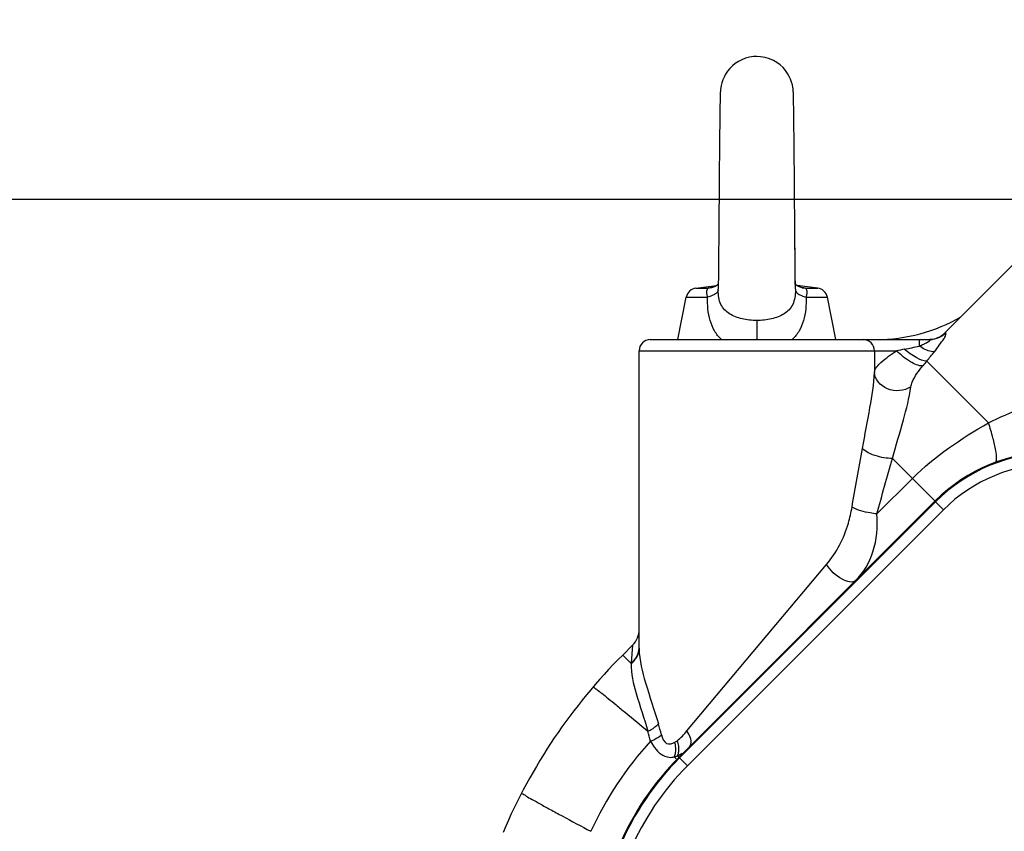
# Model space of a CAD drawing. Header units: millimetres. Extents: x -741 to 6994, y 0 to 4947.
# Tile 69 of 97: x 3385 to 3561, y 2784 to 2929. Entities that reach past the tile are written whole.
import ezdxf

# ---------------------------------------------------------------- set-up
doc = ezdxf.new("R2010")
doc.units = ezdxf.units.MM
doc.header["$LTSCALE"] = 384.676471
doc.layers.get('0').update_dxf_attribs({"linetype": 'CONTINUOUS'})
for name, color, linetype in [('304102000091DXF_CONTINUOUS_LINE', 7, 'CONTINUOUS'), ('304103000034DXF_CONTINUOUS_LINE', 7, 'CONTINUOUS'), ('304106000060DXF_CONTINUOUS_LINE', 7, 'CONTINUOUS'), ('501038000001DXF_CONTINUOUS_LINE', 7, 'CONTINUOUS'), ('运动范围_DXF_CONTINUOUS_LINE', 7, 'CONTINUOUS'), ('运动范围_DXF_DIMENSION', 7, 'CONTINUOUS')]:
    doc.layers.add(name, color=color, linetype=linetype)
doc.styles.get("Standard").update_dxf_attribs({"font": 'txt', "width": 0.7})
doc.dimstyles.new('DIMSTYLE_2', dxfattribs={"dimtxt": 58.823529, "dimasz": 35.294118, "dimexe": 1, "dimexo": 0, "dimgap": 2.5, "dimtad": 1, "dimdsep": 46, "dimtxsty": 'Standard', "dimblk": '_FILLED', "dimblk1": '_FILLED', "dimblk2": '_FILLED', "dimcen": 0.09, "dimclrt": 5, "dimazin": 2, "dimtp": 0.01, "dimtm": 0.01, "dimtfac": 1, "dimtofl": 0, "dimtmove": 0, "dimatfit": 3, "dimldrblk": '_FILLED', "dimfxl": 0, "dimtolj": 1, "dimarcsym": 0})
doc.dimstyles.new('DIMSTYLE_3', dxfattribs={"dimtxt": 58.823529, "dimasz": 35.294118, "dimexe": 1, "dimexo": 0, "dimgap": 2.5, "dimtad": 1, "dimdec": 1, "dimdsep": 46, "dimtxsty": 'Standard', "dimblk": '_FILLED', "dimblk1": '_FILLED', "dimblk2": '_FILLED', "dimcen": 0.09, "dimclrt": 5, "dimazin": 2, "dimtp": 0.01, "dimtm": 0.01, "dimtfac": 1, "dimtdec": 1, "dimtofl": 0, "dimtmove": 0, "dimatfit": 3, "dimldrblk": '_FILLED', "dimfxl": 0, "dimtolj": 1, "dimarcsym": 0})

# ---------------------------------------------------------------- blocks, each defined once
blk = doc.blocks.new('_FILLED')
at = {"color": 0, "linetype": 'ByBlock'}
blk.add_solid([(0, 0), (-1, 0.1667), (-1, -0.1667)], dxfattribs=at)
blk = doc.blocks.new('*D9')
at = {"layer": '运动范围_DXF_DIMENSION', "color": 2, "linetype": 'Continuous', "transparency": 16777216}
for p, q in [((3669.51, 3626.93), (3115.64, 3626.93)), ((3121.52, 3626.93), (3121.52, 3261.93)), ((3121.52, 2896.93), (3121.52, 3261.93)), ((3613.2, 2896.93), (3115.64, 2896.93))]:
    blk.add_line(p, q, dxfattribs=at)
at = {"layer": '运动范围_DXF_DIMENSION', "color": 2, "linetype": 'Continuous', "transparency": 16777216, "xscale": 35.2941176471, "yscale": 35.2941176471, "zscale": 35.2941176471}
for p, rotation in [((3121.52, 3626.93), 90), ((3121.52, 2896.93), 270)]:
    blk.add_blockref('_FILLED', p, dxfattribs=dict(at, rotation=rotation))
blk = doc.blocks.new('*D10')
at = {"layer": '运动范围_DXF_DIMENSION', "color": 2, "linetype": 'Continuous', "transparency": 16777216}
for p, q in [((3613.2, 2896.93), (3115.64, 2896.93)), ((3121.52, 2896.93), (3121.52, 2628.43)), ((3121.52, 2359.93), (3121.52, 2628.43)), ((3425.68, 2359.93), (3115.64, 2359.93))]:
    blk.add_line(p, q, dxfattribs=at)
at = {"layer": '运动范围_DXF_DIMENSION', "color": 2, "linetype": 'Continuous', "transparency": 16777216, "xscale": 35.2941176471, "yscale": 35.2941176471, "zscale": 35.2941176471}
for p, rotation in [((3121.52, 2896.93), 90), ((3121.52, 2359.93), 270)]:
    blk.add_blockref('_FILLED', p, dxfattribs=dict(at, rotation=rotation))
blk = doc.blocks.new('*D18')
at = {"layer": '运动范围_DXF_DIMENSION', "color": 2, "linetype": 'Continuous', "transparency": 16777216}
for p, q in [((2243.27, 2961.21), (1992.34, 2961.21)), ((1998.22, 2961.21), (1998.22, 2660.57)), ((1998.22, 2359.93), (1998.22, 2660.57)), ((3425.68, 2359.93), (1992.34, 2359.93))]:
    blk.add_line(p, q, dxfattribs=at)
at = {"layer": '运动范围_DXF_DIMENSION', "color": 2, "linetype": 'Continuous', "transparency": 16777216, "xscale": 35.2941176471, "yscale": 35.2941176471, "zscale": 35.2941176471}
for p, rotation in [((1998.22, 2961.21), 90), ((1998.22, 2359.93), 270)]:
    blk.add_blockref('_FILLED', p, dxfattribs=dict(at, rotation=rotation))

msp = doc.modelspace()

# ---------------------------------------------------------------- linework, layer by layer
at = {"layer": '304102000091DXF_CONTINUOUS_LINE', "color": 7, "linetype": 'Continuous'}
msp.add_line((3548.36, 2843.146), (3502.621, 2797.407), dxfattribs=at)
at = {"layer": '304102000091DXF_CONTINUOUS_LINE', "color": 9, "linetype": 'Continuous'}
for p, q in [((3548.418, 2843.006), (3502.74, 2797.328)), ((3548.418, 2843.006), (3548.36, 2843.146)), ((3549.832, 2841.592), (3548.418, 2843.006)), ((3549.832, 2841.592), (3504.153, 2795.913)), ((3502.74, 2797.328), (3502.621, 2797.407)), ((3504.153, 2795.913), (3502.739, 2797.327))]:
    msp.add_line(p, q, dxfattribs=at)
for centre, radius, start, end in [((3569.628, 2821.795), 29.996, 90.00037, 134.99963), ((3569.628, 2821.796), 27.996, 89.99985, 135.00015)]:
    msp.add_arc(centre, radius, start, end, dxfattribs=at)
at = {"layer": '304102000091DXF_CONTINUOUS_LINE', "color": 7, "linetype": 'Continuous'}
for centre, major_axis, ratio, start_param, end_param in [((3569.573, 2821.927), (-11.483, 27.721), 0.9998216, -0.392636, 0.392636), ((3537.983, 2762.048), (41.458, -27.964), 0.9998419, 2.949636, 3.3335493)]:
    msp.add_ellipse(centre, major_axis=major_axis, ratio=ratio, start_param=start_param, end_param=end_param, dxfattribs=at)
at = {"layer": '304102000091DXF_CONTINUOUS_LINE', "color": 9, "linetype": 'Continuous'}
for points in [[(3502.74, 2797.328), (3498.243, 2792.831), (3494.556, 2787.364), (3492.07, 2781.51)], [(3504.153, 2795.913), (3499.836, 2791.596), (3496.297, 2786.349), (3493.912, 2780.729)]]:
    msp.add_open_spline(points, degree=3, dxfattribs=at)
at = {"layer": '304103000034DXF_CONTINUOUS_LINE', "color": 7, "linetype": 'Continuous'}
for p, q in [((3550.03, 2873.103), (3667.197, 2990.27)), ((3497.535, 2871.931), (3547.422, 2871.931)), ((3495.535, 2816.905), (3495.535, 2869.931)), ((3492.604, 2815.676), (3494.363, 2817.436))]:
    msp.add_line(p, q, dxfattribs=at)
at = {"layer": '304103000034DXF_CONTINUOUS_LINE', "color": 9, "linetype": 'Continuous'}
for p, q in [((3545.518, 2871.931), (3545.518, 2870.779)), ((3550.235, 2873.118), (3550.03, 2873.103)), ((3495.535, 2869.931), (3541.457, 2869.931)), ((3537.523, 2869.931), (3537.523, 2866.093)), ((3546.847, 2868.106), (3557.86, 2857.093)), ((3548.356, 2843.145), (3540.754, 2850.747)), ((3537.964, 2840.833), (3544.316, 2847.185)), ((3504.061, 2802.13), (3528.991, 2831.808)), ((3494.364, 2817.436), (3494.132, 2814.308)), ((3492.604, 2815.676), (3494.122, 2814.158)), ((3495.535, 2816.905), (3495.536, 2816.743)), ((3494.132, 2814.308), (3494.122, 2814.158))]:
    msp.add_line(p, q, dxfattribs=at)
at = {"layer": '304103000034DXF_CONTINUOUS_LINE', "color": 7, "linetype": 'Continuous'}
for centre, radius, start, end in [((3537.847, 2901.931), 30, 270, 300.23177), ((3497.535, 2869.931), 2, 90, 180), ((3547.202, 2875.931), 4, 273.13379, 314.99154), ((3491.535, 2820.264), 4, 315.00589, 0.00833), ((3563.314, 2744.966), 100, 135.00002, 156.99999)]:
    msp.add_arc(centre, radius, start, end, dxfattribs=at)
at = {"layer": '304103000034DXF_CONTINUOUS_LINE', "color": 9, "linetype": 'Continuous'}
for centre, radius, start, end in [((3535.523, 2869.932), 1.999, 359.98296, 89.98295), ((3583.495, 2669.359), 204.931, 101.44117, 101.83725), ((3670.433, 2766.236), 160.158, 140.50171, 140.89851), ((3424.813, 2781.549), 77.315, 14.92895, 16.4241), ((3443.703, 2786.591), 55.598, 14.27918, 16.16684), ((3543.538, 2758.309), 62.253, 137.57755, 155.39017), ((3499.468, 2798.562), 2.566, 335.8385, 338.45993), ((3500.946, 2800.914), 3.511, 284.24757, 289.26273), ((3500.793, 2801.352), 3.974, 289.26337, 293.72718)]:
    msp.add_arc(centre, radius, start, end, dxfattribs=at)
for points, knots in [([(3546.305, 2871.128), (3546.469, 2871.205), (3546.748, 2871.319), (3547.704, 2871.931), (3547.422, 2871.931)], [0, 0, 0, 0, 0.391149, 1, 1, 1, 1]), ([(3548.224, 2869.768), (3548.821, 2870.493), (3549.564, 2871.69), (3550.222, 2872.484), (3550.329, 2873.125), (3550.235, 2873.118)], [0, 0, 0, 0, 0.7072942, 0.929277, 1, 1, 1, 1]), ([(3546.847, 2868.106), (3546.224, 2868.065), (3544.747, 2868.758), (3543.518, 2869.618), (3542.845, 2870.217)], [0, 0, 0, 0, 0.4095287, 1, 1, 1, 1]), ([(3548.224, 2869.768), (3548.053, 2869.744), (3547.067, 2869.836), (3546.187, 2870.34), (3545.518, 2870.779)], [0, 0, 0, 0, 0.177586, 1, 1, 1, 1]), ([(3537.523, 2866.093), (3537.591, 2866.791), (3539.034, 2868.28), (3540.483, 2869.308), (3541.457, 2869.931)], [0, 0, 0, 0, 0.377766, 1, 1, 1, 1]), ([(3546.145, 2867.247), (3545.374, 2867.189), (3543.616, 2868.084), (3542.182, 2869.168), (3541.457, 2869.931)], [0, 0, 0, 0, 0.4233867, 1, 1, 1, 1]), ([(3544.007, 2863.496), (3544.046, 2863.794), (3544.525, 2865.183), (3545.421, 2866.356), (3546.145, 2867.247)], [0, 0, 0, 0, 0.2077814, 1, 1, 1, 1]), ([(3535.382, 2852.529), (3535.83, 2854.953), (3536.672, 2859.447), (3537.436, 2863.981), (3537.523, 2866.093)], [0, 0, 0, 0, 0.5383505, 1, 1, 1, 1]), ([(3544.007, 2863.496), (3542.823, 2862.747), (3539.768, 2862.4), (3537.552, 2864.853), (3537.522, 2866.093)], [0, 0, 0, 0, 0.5305151, 1, 1, 1, 1]), ([(3540.754, 2850.747), (3541.394, 2853.039), (3542.588, 2857.253), (3543.747, 2861.505), (3544.007, 2863.496)], [0, 0, 0, 0, 0.5424275, 1, 1, 1, 1]), ([(3559.06, 2850.03), (3559.268, 2850.108), (3559.343, 2851.039), (3559.148, 2852.353), (3558.644, 2854.583), (3558.152, 2856.193), (3557.86, 2857.093)], [0, 0, 0, 0, 0.091521, 0.2977858, 0.6101398, 1, 1, 1, 1]), ([(3540.754, 2850.747), (3539.709, 2850.716), (3537.814, 2851.06), (3535.961, 2851.875), (3535.382, 2852.529)], [0, 0, 0, 0, 0.5450755, 1, 1, 1, 1]), ([(3528.991, 2831.808), (3530.776, 2833.934), (3532.555, 2837.409), (3533.358, 2841.079), (3533.517, 2842.046)], [0, 0, 0, 0, 0.7391357, 1, 1, 1, 1]), ([(3537.964, 2840.833), (3537.549, 2840.874), (3536.03, 2841.102), (3534.495, 2841.491), (3533.517, 2842.046)], [0, 0, 0, 0, 0.2702756, 1, 1, 1, 1]), ([(3534.192, 2828.98), (3535.591, 2830.379), (3537.844, 2834.213), (3538.092, 2838.568), (3537.964, 2840.833)], [0, 0, 0, 0, 0.4657508, 1, 1, 1, 1]), ([(3534.191, 2828.98), (3533.622, 2828.411), (3530.989, 2829.309), (3529.686, 2830.736), (3528.991, 2831.808)], [0, 0, 0, 0, 0.3863356, 1, 1, 1, 1]), ([(3495.536, 2816.743), (3495.566, 2814.707), (3496.748, 2810.186), (3498.249, 2805.866), (3498.973, 2803.409)], [0, 0, 0, 0, 0.4429385, 1, 1, 1, 1]), ([(3494.122, 2814.158), (3494.05, 2812.354), (3495.074, 2808.226), (3496.461, 2804.337), (3497.102, 2802.072)], [0, 0, 0, 0, 0.4340275, 1, 1, 1, 1]), ([(3487.32, 2809.964), (3487.368, 2810.02), (3487.675, 2809.689), (3488.13, 2809.473), (3488.994, 2808.733), (3490.108, 2807.868), (3491.522, 2806.706), (3493.886, 2804.764), (3495.773, 2803.187), (3497.102, 2802.072)], [0, 0, 0, 0, 0.0176493, 0.0688336, 0.1529749, 0.2686868, 0.4139372, 0.5862767, 1, 1, 1, 1]), ([(3497.102, 2802.072), (3497.295, 2802.164), (3497.973, 2802.523), (3498.611, 2802.988), (3498.973, 2803.409)], [0, 0, 0, 0, 0.2780273, 1, 1, 1, 1]), ([(3504.514, 2799.302), (3504.642, 2799.43), (3505.078, 2800.394), (3504.505, 2801.444), (3504.061, 2802.13)], [0, 0, 0, 0, 0.1814191, 1, 1, 1, 1]), ([(3497.583, 2800.304), (3497.777, 2800.385), (3498.462, 2800.698), (3499.118, 2801.098), (3499.518, 2801.467)], [0, 0, 0, 0, 0.2785409, 1, 1, 1, 1]), ([(3497.583, 2800.304), (3497.8, 2799.906), (3498.548, 2798.652), (3499.861, 2797.514), (3500.893, 2797.43)], [0, 0, 0, 0, 0.3046925, 1, 1, 1, 1]), ([(3499.518, 2801.467), (3499.673, 2800.884), (3500.116, 2799.545), (3501.484, 2799.857), (3501.907, 2800.111)], [0, 0, 0, 0, 0.5497038, 1, 1, 1, 1]), ([(3501.907, 2800.111), (3501.984, 2800.158), (3502.136, 2800.257), (3502.283, 2800.365), (3502.356, 2800.421)], [0, 0, 0, 0, 0.493582, 1, 1, 1, 1]), ([(3502.137, 2797.153), (3502.093, 2797.204), (3501.985, 2797.325), (3501.874, 2797.443), (3501.81, 2797.511)], [0, 0, 0, 0, 0.4192916, 1, 1, 1, 1]), ([(3502.574, 2797.496), (3502.55, 2797.527), (3502.49, 2797.601), (3502.428, 2797.672), (3502.392, 2797.713)], [0, 0, 0, 0, 0.4187693, 1, 1, 1, 1]), ([(3474.58, 2791.077), (3474.542, 2791.003), (3475.028, 2790.827), (3475.447, 2790.439), (3476.596, 2789.85), (3477.977, 2789.049), (3479.793, 2788.065), (3482.804, 2786.43), (3485.231, 2785.139), (3486.939, 2784.233)], [0, 0, 0, 0, 0.0178145, 0.0696004, 0.1546178, 0.2712601, 0.4171927, 0.5896111, 1, 1, 1, 1])]:
    msp.add_open_spline(points, degree=3, knots=knots, dxfattribs=at)
for points in [[(3550.235, 2873.118), (3549.523, 2872.391), (3548.44, 2871.931), (3547.422, 2871.931)], [(3542.845, 2870.217), (3543.737, 2870.398), (3544.631, 2870.572), (3545.518, 2870.779)], [(3545.518, 2870.779), (3545.783, 2870.89), (3546.046, 2871.005), (3546.305, 2871.128)], [(3546.847, 2868.106), (3547.304, 2868.662), (3547.766, 2869.213), (3548.224, 2869.768)], [(3557.86, 2857.093), (3561.739, 2859.068), (3565.939, 2860.552), (3570.233, 2861.268)], [(3544.316, 2847.185), (3548.271, 2851.141), (3553.004, 2854.316), (3557.86, 2857.093)], [(3533.517, 2842.046), (3534.094, 2845.548), (3534.738, 2849.038), (3535.382, 2852.529)], [(3537.964, 2840.833), (3538.847, 2844.151), (3539.801, 2847.449), (3540.754, 2850.747)], [(3494.122, 2814.158), (3494.917, 2814.735), (3495.53, 2815.761), (3495.536, 2816.743)], [(3494.132, 2814.308), (3494.927, 2814.888), (3495.535, 2815.921), (3495.535, 2816.905)], [(3502.356, 2800.421), (3502.995, 2800.91), (3503.544, 2801.514), (3504.061, 2802.13)], [(3502.063, 2799.165), (3502.042, 2799.484), (3501.987, 2799.802), (3501.907, 2800.111)], [(3502.602, 2799.414), (3502.556, 2799.756), (3502.471, 2800.095), (3502.356, 2800.421)], [(3501.855, 2797.62), (3501.939, 2797.831), (3501.996, 2798.054), (3502.03, 2798.279)], [(3502.03, 2798.279), (3502.075, 2798.571), (3502.083, 2798.87), (3502.063, 2799.165)], [(3502.392, 2797.713), (3502.511, 2797.954), (3502.581, 2798.221), (3502.614, 2798.487)], [(3502.392, 2797.713), (3502.678, 2797.846), (3502.95, 2798.009), (3503.208, 2798.188)], [(3502.614, 2798.487), (3502.652, 2798.794), (3502.643, 2799.108), (3502.602, 2799.414)], [(3500.893, 2797.43), (3501.199, 2797.404), (3501.512, 2797.438), (3501.81, 2797.511)]]:
    msp.add_open_spline(points, degree=3, dxfattribs=at)
at = {"layer": '304106000060DXF_CONTINUOUS_LINE', "color": 7, "linetype": 'Continuous'}
msp.add_line((3548.358, 2843.145), (3502.622, 2797.408), dxfattribs=at)
for centre, radius, start, end in [((3569.571, 2821.931), 30, 90, 135), ((3537.977, 2762.053), 50, 135, 157)]:
    msp.add_arc(centre, radius, start, end, dxfattribs=at)
at = {"layer": '501038000001DXF_CONTINUOUS_LINE', "color": 7, "linetype": 'Continuous'}
for p, q in [((3509.971, 2914.388), (3509.957, 2913.63)), ((3509.971, 2914.388), (3509.957, 2913.63)), ((3523.093, 2914.699), (3523.08, 2915.236)), ((3523.093, 2914.699), (3523.08, 2915.236)), ((3523.106, 2914.035), (3523.093, 2914.699)), ((3523.106, 2914.035), (3523.093, 2914.699)), ((3523.119, 2913.235), (3523.106, 2914.035)), ((3523.119, 2913.235), (3523.106, 2914.035)), ((3509.943, 2912.699), (3509.928, 2911.57)), ((3509.943, 2912.699), (3509.928, 2911.57)), ((3509.957, 2913.63), (3509.943, 2912.699)), ((3509.957, 2913.63), (3509.943, 2912.699)), ((3523.133, 2912.295), (3523.119, 2913.235)), ((3523.133, 2912.295), (3523.119, 2913.235)), ((3523.147, 2911.21), (3523.133, 2912.295)), ((3523.147, 2911.21), (3523.133, 2912.295)), ((3509.928, 2911.57), (3509.911, 2910.212)), ((3509.928, 2911.57), (3509.911, 2910.212)), ((3523.161, 2909.975), (3523.147, 2911.21)), ((3523.161, 2909.975), (3523.147, 2911.21)), ((3509.911, 2910.212), (3509.894, 2908.606)), ((3509.911, 2910.212), (3509.894, 2908.606)), ((3523.184, 2907.836), (3523.161, 2909.975)), ((3523.184, 2907.836), (3523.161, 2909.975)), ((3509.894, 2908.606), (3509.867, 2905.824)), ((3509.894, 2908.606), (3509.867, 2905.824)), ((3523.207, 2905.353), (3523.184, 2907.836)), ((3523.207, 2905.353), (3523.184, 2907.836)), ((3509.867, 2905.824), (3509.832, 2901.771)), ((3509.867, 2905.824), (3509.832, 2901.771)), ((3509.832, 2901.771), (3509.807, 2898.651)), ((3509.832, 2901.771), (3509.807, 2898.651)), ((3509.767, 2893.616), (3509.751, 2891.726)), ((3509.767, 2893.616), (3509.751, 2891.726)), ((3509.774, 2894.591), (3509.767, 2893.616)), ((3509.774, 2894.591), (3509.767, 2893.616)), ((3509.751, 2891.726), (3509.736, 2889.925)), ((3509.751, 2891.726), (3509.736, 2889.925)), ((3509.736, 2889.925), (3509.715, 2887.406)), ((3509.736, 2889.925), (3509.715, 2887.406)), ((3523.337, 2889.465), (3523.324, 2891.125)), ((3523.337, 2889.465), (3523.324, 2891.125)), ((3523.364, 2886.415), (3523.337, 2889.465)), ((3523.357, 2887.144), (3523.337, 2889.465)), ((3509.715, 2887.406), (3509.694, 2885.12)), ((3509.715, 2887.406), (3509.694, 2885.12)), ((3523.377, 2885.022), (3523.357, 2887.144)), ((3523.383, 2884.36), (3523.364, 2886.415)), ((3509.694, 2885.12), (3509.674, 2883.083)), ((3509.694, 2885.12), (3509.674, 2883.083)), ((3523.396, 2883.11), (3523.377, 2885.022)), ((3523.402, 2882.523), (3523.383, 2884.36)), ((3509.674, 2883.083), (3509.66, 2881.825)), ((3509.674, 2883.083), (3509.66, 2881.825)), ((3523.41, 2881.824), (3523.396, 2883.11)), ((3523.42, 2880.923), (3523.402, 2882.523)), ((3505.67, 2881.107), (3509.347, 2881.555)), ((3508.455, 2881.177), (3508.454, 2881.177)), ((3509.66, 2881.825), (3509.65, 2880.923)), ((3509.65, 2880.923), (3509.65, 2880.925)), ((3509.65, 2880.925), (3509.65, 2880.923)), ((3523.42, 2880.925), (3523.42, 2880.923)), ((3523.42, 2880.923), (3523.42, 2880.925)), ((3523.723, 2881.555), (3523.699, 2881.572)), ((3527.4, 2881.107), (3523.723, 2881.555)), ((3524.616, 2881.177), (3524.616, 2881.177)), ((3502.435, 2871.931), (3503.951, 2879.513)), ((3530.635, 2871.931), (3529.119, 2879.513))]:
    msp.add_line(p, q, dxfattribs=at)
at = {"layer": '501038000001DXF_CONTINUOUS_LINE', "color": 9, "linetype": 'Continuous'}
for p, q in [((3505.67, 2881.107), (3507.865, 2881.107)), ((3508.454, 2881.177), (3507.865, 2881.107)), ((3508.446, 2881.217), (3508.478, 2881.223)), ((3509.649, 2880.728), (3509.65, 2880.923)), ((3523.42, 2880.923), (3523.421, 2880.728)), ((3524.588, 2881.224), (3524.624, 2881.217)), ((3524.616, 2881.177), (3525.205, 2881.107)), ((3525.205, 2881.107), (3527.4, 2881.107)), ((3503.951, 2879.513), (3507.755, 2879.513)), ((3525.315, 2879.513), (3529.119, 2879.513)), ((3516.535, 2875.347), (3516.535, 2871.931))]:
    msp.add_line(p, q, dxfattribs=at)
at = {"layer": '501038000001DXF_CONTINUOUS_LINE', "color": 7, "linetype": 'Continuous'}
for points in [[(3516.535, 2922.431), (3515.943, 2922.404), (3515.222, 2922.297), (3514.528, 2922.114), (3513.869, 2921.859), (3513.252, 2921.541), (3512.684, 2921.167), (3512.167, 2920.745), (3511.707, 2920.284), (3511.307, 2919.794), (3510.966, 2919.285), (3510.685, 2918.766), (3510.46, 2918.247), (3510.289, 2917.737), (3510.169, 2917.256), (3510.096, 2916.849), (3510.059, 2916.552), (3510.039, 2916.337), (3510.027, 2916.162), (3510.018, 2916), (3510.01, 2915.835), (3510.004, 2915.658), (3509.997, 2915.462), (3509.991, 2915.24), (3509.984, 2914.99), (3509.971, 2914.388)], [(3516.535, 2922.431), (3515.943, 2922.404), (3515.222, 2922.297), (3514.528, 2922.114), (3513.869, 2921.859), (3513.252, 2921.541), (3512.684, 2921.167), (3512.167, 2920.745), (3511.707, 2920.284), (3511.307, 2919.794), (3510.966, 2919.285), (3510.685, 2918.766), (3510.46, 2918.247), (3510.289, 2917.737), (3510.169, 2917.256), (3510.096, 2916.849), (3510.059, 2916.552), (3510.039, 2916.337), (3510.027, 2916.162), (3510.018, 2916), (3510.01, 2915.835), (3510.004, 2915.658), (3509.997, 2915.462), (3509.991, 2915.24), (3509.984, 2914.99), (3509.971, 2914.388)], [(3523.08, 2915.236), (3523.073, 2915.461), (3523.066, 2915.663), (3523.059, 2915.846), (3523.051, 2916.017), (3523.041, 2916.189), (3523.027, 2916.383), (3523.002, 2916.631), (3522.955, 2916.968), (3522.872, 2917.387), (3522.745, 2917.857), (3522.566, 2918.359), (3522.327, 2918.883), (3522.023, 2919.416), (3521.652, 2919.94), (3521.213, 2920.444), (3520.706, 2920.917), (3520.131, 2921.346), (3519.489, 2921.721), (3518.786, 2922.029), (3518.027, 2922.258), (3517.22, 2922.395), (3516.535, 2922.431)], [(3523.08, 2915.236), (3523.073, 2915.461), (3523.066, 2915.663), (3523.059, 2915.846), (3523.051, 2916.017), (3523.041, 2916.189), (3523.027, 2916.383), (3523.002, 2916.631), (3522.955, 2916.968), (3522.872, 2917.387), (3522.745, 2917.857), (3522.566, 2918.359), (3522.327, 2918.883), (3522.023, 2919.416), (3521.652, 2919.94), (3521.213, 2920.444), (3520.706, 2920.917), (3520.131, 2921.346), (3519.489, 2921.721), (3518.786, 2922.029), (3518.027, 2922.258), (3517.22, 2922.395), (3516.535, 2922.431)], [(3523.264, 2898.612), (3523.256, 2899.611), (3523.247, 2900.607), (3523.207, 2905.353)], [(3523.264, 2898.612), (3523.256, 2899.611), (3523.247, 2900.607), (3523.207, 2905.353)], [(3509.807, 2898.651), (3509.798, 2897.617), (3509.774, 2894.591)], [(3509.807, 2898.651), (3509.798, 2897.617), (3509.774, 2894.591)], [(3523.302, 2893.782), (3523.279, 2896.631), (3523.264, 2898.612)], [(3523.302, 2893.782), (3523.279, 2896.631), (3523.264, 2898.612)], [(3523.324, 2891.125), (3523.309, 2892.874), (3523.302, 2893.782)], [(3523.324, 2891.125), (3523.309, 2892.874), (3523.302, 2893.782)], [(3509.66, 2881.825), (3509.51, 2881.671), (3509.214, 2881.46), (3508.804, 2881.272), (3508.455, 2881.177)], [(3524.616, 2881.177), (3524.279, 2881.267), (3523.866, 2881.454), (3523.566, 2881.665), (3523.41, 2881.824)]]:
    msp.add_lwpolyline(points, dxfattribs=at)
for centre, start, end in [((3505.913, 2879.121), 96.95296, 168.69007), ((3527.157, 2879.121), 11.30993, 83.04704)]:
    msp.add_arc(centre, 2, start, end, dxfattribs=at)
at = {"layer": '501038000001DXF_CONTINUOUS_LINE', "color": 9, "linetype": 'Continuous'}
for centre, radius, start, end in [((3520.876, 2814.286), 68.075, 100.52016, 101.01824), ((3523.468, 2800.364), 82.237, 100.24744, 100.50305), ((3509.602, 2800.362), 82.239, 79.50011, 79.74946), ((3512.195, 2814.286), 68.075, 78.98176, 79.47976)]:
    msp.add_arc(centre, radius, start, end, dxfattribs=at)
for points, knots in [([(3507.755, 2879.513), (3507.701, 2879.713), (3507.616, 2880.076), (3507.598, 2880.571), (3507.699, 2880.918), (3507.822, 2881.058), (3507.865, 2881.107)], [0, 0, 0, 0, 0.3725076, 0.667734, 0.8838242, 1, 1, 1, 1]), ([(3509.649, 2880.728), (3509.636, 2880.451), (3509.186, 2880.055), (3508.505, 2879.742), (3508.023, 2879.586), (3507.755, 2879.513)], [0, 0, 0, 0, 0.3570381, 0.6423147, 1, 1, 1, 1]), ([(3516.535, 2875.347), (3515.656, 2875.347), (3514.352, 2875.479), (3512.732, 2875.971), (3511.66, 2876.498), (3510.749, 2877.229), (3509.814, 2878.581), (3509.654, 2879.873), (3509.649, 2880.728)], [0, 0, 0, 0, 0.2659636, 0.3917833, 0.5109343, 0.6253946, 0.7415297, 1, 1, 1, 1]), ([(3523.421, 2880.728), (3523.416, 2879.873), (3523.256, 2878.581), (3522.321, 2877.229), (3521.41, 2876.498), (3520.338, 2875.971), (3518.718, 2875.479), (3517.414, 2875.347), (3516.535, 2875.347)], [0, 0, 0, 0, 0.2584687, 0.3746039, 0.4890654, 0.6082169, 0.734037, 1, 1, 1, 1]), ([(3523.421, 2880.728), (3523.434, 2880.451), (3523.884, 2880.055), (3524.565, 2879.742), (3525.047, 2879.586), (3525.315, 2879.513)], [0, 0, 0, 0, 0.3570339, 0.6423124, 1, 1, 1, 1]), ([(3525.205, 2881.107), (3525.248, 2881.058), (3525.371, 2880.918), (3525.472, 2880.571), (3525.454, 2880.076), (3525.369, 2879.713), (3525.315, 2879.513)], [0, 0, 0, 0, 0.1161631, 0.3322562, 0.6274884, 1, 1, 1, 1]), ([(3510.204, 2871.93), (3509.735, 2872.394), (3508.915, 2873.459), (3507.85, 2875.996), (3507.703, 2878.112), (3507.755, 2879.513)], [0, 0, 0, 0, 0.2417173, 0.4859201, 1, 1, 1, 1]), ([(3525.315, 2879.513), (3525.367, 2878.112), (3525.22, 2875.996), (3524.155, 2873.459), (3523.335, 2872.394), (3522.866, 2871.93)], [0, 0, 0, 0, 0.5140797, 0.7582811, 1, 1, 1, 1])]:
    msp.add_open_spline(points, degree=3, knots=knots, dxfattribs=at)
at = {"layer": '运动范围_DXF_CONTINUOUS_LINE', "color": 2, "linetype": 'Continuous'}
for centre, radius, start, end in [((3761.088, 2896.931), 1519.177, 329.783411, 184.530522), ((3031.087, 2896.931), 788.654, 18.759051, 180.012013)]:
    msp.add_arc(centre, radius, start, end, dxfattribs=at)

# ---------------------------------------------------------------- dimensions: what is measured, and where the dimension line sits
at = {"layer": '运动范围_DXF_DIMENSION', "color": 2, "linetype": 'Continuous'}
for base, p1, p2, angle, dimstyle, picture, middle in [((3121.518, 2896.931), (3669.506, 3626.931), (3613.195, 2896.931), 270, 'DIMSTYLE_2', '*D9', (3121.518, 3200.167)), ((1998.22, 2961.206), (3425.677, 2359.931), (2243.271, 2961.206), 90, 'DIMSTYLE_3', '*D18', (1998.22, 2557.627)), ((3121.518, 2359.931), (3613.195, 2896.931), (3425.677, 2359.931), 270, 'DIMSTYLE_2', '*D10', (3121.518, 2566.667))]:
    dim = msp.add_linear_dim(base=base, p1=p1, p2=p2, angle=angle, dimstyle=dimstyle, dxfattribs=at)
    dim.commit()
    dim.dimension.update_dxf_attribs({"geometry": picture, "text_midpoint": middle, "dimtype": 160})

doc.saveas('drawing.dxf')
